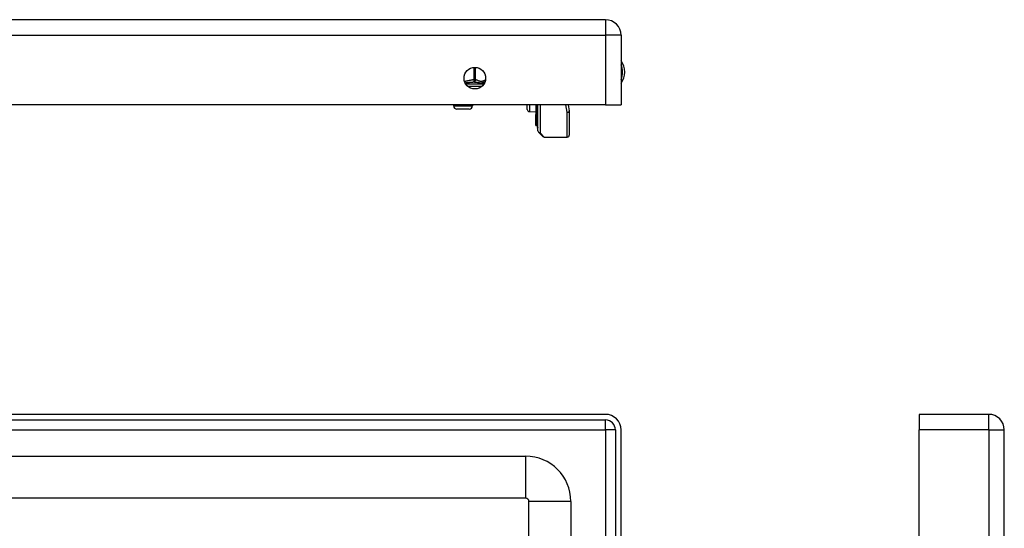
# Model space of a CAD drawing. Header units: inches. Extents: x 2.3 to 72.2, y 3.3 to 39.4.
# Tile 61 of 76: x 8.5 to 17.8, y 26.3 to 31.1. Entities that reach past the tile are written whole.
import ezdxf

# ---------------------------------------------------------------- set-up
doc = ezdxf.new("R2010")
doc.units = ezdxf.units.IN
doc.header["$MEASUREMENT"] = 0
doc.layers.add('Visible Edges(ANSI)', color=7, linetype='Continuous', lineweight=25)
doc.layers.add('Visible Tangent Edges(ANSI)', color=7, linetype='Continuous', lineweight=25)

msp = doc.modelspace()

# ---------------------------------------------------------------- linework, layer by layer
at = {"layer": 'Visible Edges(ANSI)'}
for p, q in [((14.0281, 31.0797), (2.4021, 31.0797)), ((14.1741, 30.9337), (14.1741, 30.2797)), ((12.8751, 30.4745), (12.8751, 30.4624)), ((14.0281, 30.2797), (2.4021, 30.2797)), ((12.5996, 30.2797), (12.5996, 30.2708)), ((12.7452, 30.2393), (12.6311, 30.2393)), ((12.7767, 30.2797), (12.7767, 30.2708)), ((13.2926, 30.2357), (13.2926, 30.2797)), ((13.3118, 30.2157), (13.3715, 30.2131)), ((13.3715, 30.2797), (13.3715, 30.1888)), ((13.3894, 30.1504), (13.3894, 30.2797)), ((13.3926, 30.0345), (13.3926, 30.2797)), ((13.6765, 30.2797), (13.6876, 30.2227)), ((13.6879, 30.219), (13.6879, 29.9949)), ((14.0281, 30.2797), (14.1741, 30.2797)), ((13.3715, 30.1888), (13.3715, 30.1881)), ((13.3715, 30.1706), (13.3715, 30.1881)), ((13.3715, 30.1706), (13.3715, 30.1674)), ((13.3715, 30.1674), (13.3715, 30.1662)), ((13.3715, 30.1662), (13.3715, 30.0875)), ((13.3894, 30.1504), (13.3894, 30.067)), ((13.3715, 30.0875), (13.3715, 30.0808)), ((13.3788, 30.0829), (13.372, 30.0804)), ((13.3894, 30.0596), (13.3894, 30.067)), ((13.4381, 29.981), (13.3984, 30.0206)), ((13.452, 29.9752), (13.6682, 29.9752)), ((14.0281, 27.3681), (2.4021, 27.3681)), ((16.9801, 27.3681), (16.9801, 27.2221)), ((17.6341, 27.3681), (16.9801, 27.3681)), ((2.4021, 27.3151), (14.0281, 27.3151)), ((14.1211, 27.2221), (14.1211, 24.7111)), ((14.1741, 24.7111), (14.1741, 27.2221)), ((16.9801, 24.7111), (16.9801, 27.2221)), ((17.7801, 7.7111), (17.7801, 27.2221)), ((3.1329, 26.9744), (13.277, 26.9744)), ((13.277, 26.5807), (3.1329, 26.5807)), ((13.308, 23.5531), (13.308, 26.5497)), ((13.7017, 26.5497), (13.7017, 24.3681))]:
    msp.add_line(p, q, dxfattribs=at)
msp.add_circle((12.7991, 30.5297), 0.1015, dxfattribs=at)
for centre, radius, start, end in [((14.0281, 30.9337), 0.146, 0, 90), ((14.0211, 30.5877), 0.1875, 324.68636, 35.31364), ((12.8948, 30.4745), 0.0197, 96.40655, 180), ((12.8904, 30.5136), 0.0197, 276.40655, 281.26861), ((12.6311, 30.2708), 0.0315, 180, 270), ((12.7452, 30.2708), 0.0315, 270, 0), ((13.3126, 30.2357), 0.02, 180, 267.5), ((13.6682, 30.219), 0.0197, 0, 10.94089), ((13.3719, 30.0808), 0.000394, 180, 290), ((13.3815, 30.0755), 0.00787, 0, 110), ((13.3933, 30.0596), 0.00394, 180, 259.97953), ((13.4123, 30.0345), 0.0197, 180, 225), ((13.452, 29.9949), 0.0197, 225, 270), ((13.6682, 29.9949), 0.0197, 270, 0), ((14.0281, 27.2221), 0.146, 0, 90), ((17.6341, 27.2221), 0.146, 0, 90), ((14.0281, 27.2221), 0.093, 0, 90), ((13.277, 26.5497), 0.4247, 0, 90), ((13.277, 26.5497), 0.031, 0, 90)]:
    msp.add_arc(centre, radius, start, end, dxfattribs=at)
at = {"layer": 'Visible Tangent Edges(ANSI)'}
for p, q in [((14.0281, 31.0797), (14.0281, 30.9337)), ((2.4021, 30.9337), (14.0281, 30.9337)), ((14.0281, 30.9337), (14.0281, 30.2797)), ((14.1741, 30.9337), (14.0281, 30.9337)), ((12.7893, 30.6307), (12.7893, 30.5136)), ((12.8063, 30.5136), (12.8063, 30.6309)), ((12.7893, 30.5136), (12.7904, 30.4941)), ((12.7893, 30.5136), (12.8063, 30.5136)), ((12.8751, 30.4745), (12.7139, 30.4745)), ((12.7306, 30.4548), (12.8677, 30.4548)), ((12.5996, 30.2708), (12.7767, 30.2708)), ((13.3118, 30.2797), (13.3118, 30.2157)), ((13.372, 30.2797), (13.372, 30.1885)), ((13.3788, 30.173), (13.3788, 30.2797)), ((13.4123, 30.2797), (13.4123, 30.0165)), ((13.6682, 30.2085), (13.655, 30.2797)), ((13.6682, 29.9752), (13.6682, 30.2085)), ((13.3717, 30.1879), (13.3717, 30.1704)), ((13.3717, 30.1704), (13.3788, 30.173)), ((13.3717, 30.1672), (13.3717, 30.1704)), ((13.372, 30.0872), (13.372, 30.1659)), ((13.3788, 30.173), (13.3788, 30.0896)), ((13.372, 30.0872), (13.3788, 30.0896)), ((13.372, 30.0872), (13.372, 30.0804)), ((13.3788, 30.0829), (13.3788, 30.0896)), ((13.4123, 30.0165), (13.452, 29.9752)), ((17.6341, 27.2221), (17.6341, 27.3681)), ((14.0281, 27.2221), (14.0281, 27.3151)), ((2.4021, 27.2221), (14.0281, 27.2221)), ((14.1211, 27.2221), (14.0281, 27.2221)), ((14.0281, 27.2221), (14.0281, 24.6398)), ((17.6341, 27.2221), (16.9801, 27.2221)), ((17.6341, 27.2221), (17.6341, 7.7111)), ((17.6341, 27.2221), (17.7801, 27.2221)), ((13.277, 26.9744), (13.277, 26.5807)), ((13.7017, 26.5497), (13.308, 26.5497))]:
    msp.add_line(p, q, dxfattribs=at)
at = {"layer": 'Visible Tangent Edges(ANSI)', "flags": 128}
for points in [[(12.7893, 30.5137), (12.7856, 30.5134), (12.782, 30.5131), (12.7783, 30.5127), (12.7747, 30.5122), (12.771, 30.5117), (12.7674, 30.5112), (12.7637, 30.5106), (12.7601, 30.5099), (12.7565, 30.5092), (12.7529, 30.5085), (12.7493, 30.5077), (12.7457, 30.507), (12.7421, 30.5062), (12.7385, 30.5054), (12.7349, 30.5046), (12.7313, 30.5039), (12.7278, 30.5031), (12.7242, 30.5024), (12.7206, 30.5017), (12.7169, 30.501), (12.7133, 30.5004), (12.7097, 30.4998), (12.7061, 30.4993), (12.7024, 30.4989)], [(12.7071, 30.4869), (12.7109, 30.4871), (12.7146, 30.4874), (12.7184, 30.4877), (12.7221, 30.488), (12.7258, 30.4883), (12.7294, 30.4887), (12.733, 30.489), (12.7366, 30.4894), (12.7402, 30.4898), (12.7437, 30.4902), (12.7473, 30.4905), (12.7507, 30.4909), (12.7542, 30.4913), (12.7576, 30.4916), (12.761, 30.492), (12.7644, 30.4923), (12.7678, 30.4926), (12.7711, 30.4929), (12.7744, 30.4932), (12.7776, 30.4934), (12.7809, 30.4936), (12.7841, 30.4938), (12.7872, 30.494), (12.7904, 30.4941)], [(12.7904, 30.4941), (12.7958, 30.4937), (12.8013, 30.4932), (12.8067, 30.4925), (12.8122, 30.4918), (12.8176, 30.4909), (12.823, 30.49), (12.8284, 30.4891), (12.8336, 30.4882), (12.8388, 30.4875), (12.8438, 30.4869), (12.8488, 30.4865), (12.8535, 30.4863), (12.8581, 30.4865), (12.8624, 30.4869), (12.8664, 30.4875), (12.8702, 30.4882), (12.8737, 30.4891), (12.877, 30.49), (12.88, 30.4909), (12.8829, 30.4918), (12.8856, 30.4925), (12.8881, 30.4932), (12.8904, 30.4937), (12.8926, 30.4941)], [(12.8991, 30.5119), (12.8952, 30.5107), (12.8913, 30.5093), (12.8875, 30.5077), (12.8837, 30.5061), (12.8799, 30.5044), (12.876, 30.5028), (12.8722, 30.5013), (12.8683, 30.5), (12.8644, 30.499), (12.8605, 30.4983), (12.8566, 30.4981), (12.8527, 30.4984), (12.8488, 30.4991), (12.8449, 30.5002), (12.8411, 30.5015), (12.8372, 30.503), (12.8334, 30.5047), (12.8296, 30.5063), (12.8257, 30.508), (12.8219, 30.5095), (12.818, 30.5109), (12.8141, 30.5121), (12.8102, 30.513), (12.8063, 30.5137)], [(13.3717, 30.1879), (13.3717, 30.1879), (13.3717, 30.188), (13.3717, 30.188), (13.3717, 30.188), (13.3716, 30.1881), (13.3716, 30.1881), (13.3716, 30.1881), (13.3716, 30.1882), (13.3716, 30.1882), (13.3716, 30.1882), (13.3716, 30.1883), (13.3715, 30.1883), (13.3715, 30.1883), (13.3715, 30.1884), (13.3715, 30.1884), (13.3715, 30.1885), (13.3715, 30.1885), (13.3715, 30.1885), (13.3715, 30.1886), (13.3715, 30.1886), (13.3715, 30.1887), (13.3715, 30.1887), (13.3715, 30.1888), (13.3715, 30.1888)], [(13.3715, 30.1662), (13.3715, 30.1662), (13.3715, 30.1663), (13.3715, 30.1663), (13.3715, 30.1663), (13.3715, 30.1663), (13.3715, 30.1664), (13.3715, 30.1664), (13.3715, 30.1664), (13.3715, 30.1665), (13.3715, 30.1665), (13.3715, 30.1665), (13.3716, 30.1666), (13.3716, 30.1666), (13.3716, 30.1667), (13.3716, 30.1667), (13.3716, 30.1668), (13.3716, 30.1668), (13.3716, 30.1669), (13.3717, 30.1669), (13.3717, 30.167), (13.3717, 30.167), (13.3717, 30.1671), (13.3717, 30.1671), (13.3717, 30.1672)], [(13.3717, 30.1879), (13.3717, 30.1879), (13.3718, 30.188), (13.3718, 30.188), (13.3718, 30.188), (13.3718, 30.188), (13.3718, 30.1881), (13.3719, 30.1881), (13.3719, 30.1881), (13.3719, 30.1881), (13.3719, 30.1882), (13.3719, 30.1882), (13.3719, 30.1882), (13.3719, 30.1882), (13.3719, 30.1883), (13.372, 30.1883), (13.372, 30.1883), (13.372, 30.1883), (13.372, 30.1884), (13.372, 30.1884), (13.372, 30.1884), (13.372, 30.1884), (13.372, 30.1884), (13.372, 30.1885), (13.372, 30.1885)], [(13.372, 30.1659), (13.372, 30.1659), (13.372, 30.166), (13.372, 30.166), (13.372, 30.1661), (13.372, 30.1662), (13.372, 30.1662), (13.372, 30.1663), (13.3719, 30.1663), (13.3719, 30.1664), (13.3719, 30.1664), (13.3719, 30.1665), (13.3719, 30.1665), (13.3719, 30.1666), (13.3719, 30.1667), (13.3719, 30.1667), (13.3718, 30.1668), (13.3718, 30.1668), (13.3718, 30.1669), (13.3718, 30.1669), (13.3718, 30.167), (13.3718, 30.167), (13.3718, 30.1671), (13.3717, 30.1671), (13.3717, 30.1672)]]:
    msp.add_lwpolyline(points, dxfattribs=at)
at = {"layer": 'Visible Tangent Edges(ANSI)'}
msp.add_arc((14.0211, 30.5877), 0.1678, 335.74392, 24.25608, dxfattribs=at)
for centre, major_axis, ratio, start_param, end_param in [((12.7893, 30.5136), (-0.0022, -0.0196), 0.864664, 0.193569, 1.667581), ((12.8904, 30.5136), (0.0022, -0.0196), 0.864664, 0, 0.098939), ((13.6682, 30.219), (0.0193, 0.0037), 0.526442, 4.610972, 6.283185), ((13.6682, 30.219), (0.0197, 0), 0.533433, 4.712389, 6.283185), ((13.3719, 30.1888), (-0.000394, 0), 0.836188, 0, 1.919862), ((13.3717, 30.1881), (-0.000197, 0), 0.839899, 0, 1.919862), ((13.3717, 30.1706), (-0.000197, 0), 0.969342, 0, 1.919862), ((13.3717, 30.1674), (-0.000197, 0), 0.969342, 0, 1.919862), ((13.3719, 30.1662), (-0.000394, 0), 0.969342, 0, 1.919862), ((13.3815, 30.1658), (0.00787, 0), 0.969342, 0, 1.919862), ((13.3933, 30.1504), (-0.00394, 0), 0.969342, 0, 1.395906), ((13.3719, 30.0875), (-0.000394, 0), 0.969342, 0, 1.919862), ((13.3815, 30.0824), (0.00787, 0), 0.969342, 0, 1.919862), ((13.3933, 30.067), (-0.00394, 0), 0.969342, 0, 1.395906), ((13.4123, 30.0345), (-0.0197, 0), 0.91745, 0, 1.570796), ((13.4123, 30.0345), (-0.0139, -0.0139), 0.852462, 0, 0.864875)]:
    msp.add_ellipse(centre, major_axis=major_axis, ratio=ratio, start_param=start_param, end_param=end_param, dxfattribs=at)

doc.saveas('drawing.dxf')
